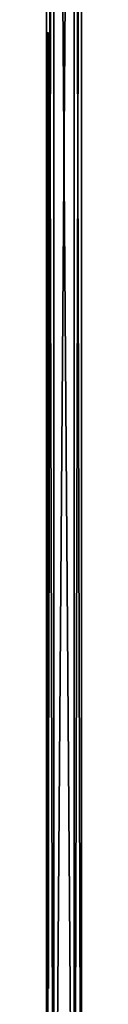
# Model space of a CAD drawing. Header units: inches. Extents: x -15 to 6, y -7 to 205.
# Tile 8 of 22: x -11.25 to -8.61, y 38.71 to 112.55. Entities that reach past the tile are written whole.
import ezdxf

# ---------------------------------------------------------------- set-up
doc = ezdxf.new("R2010")
doc.units = ezdxf.units.IN
doc.layers.get('0').update_dxf_attribs({"true_color": 0xc2ced6})

msp = doc.modelspace()

# ---------------------------------------------------------------- linework, layer by layer
for points in [[(-11.251, 205.247), (-11.251, 205.247), (-11.251, -0.621), (-11.251, 205.247)], [(-11.251, -0.621), (-11.251, -0.621), (-11.251, 205.247), (-11.251, -0.621)], [(-10.687, 205.247), (-11.251, 205.247), (-11.251, -0.621), (-10.687, 205.247)], [(-11.251, -0.621), (-10.687, -0.621), (-10.687, 205.247), (-11.251, -0.621)], [(-11.251, 205.247), (-10.687, 205.247), (-10.687, -0.621), (-11.251, 205.247)], [(-10.687, -0.621), (-11.251, -0.621), (-11.251, 205.247), (-10.687, -0.621)], [(-9.178, 205.247), (-10.687, 205.247), (-10.687, -0.621), (-9.178, 205.247)], [(-10.687, -0.621), (-9.178, -0.621), (-9.178, 205.247), (-10.687, -0.621)], [(-10.687, 205.247), (-9.178, 205.247), (-9.178, -0.621), (-10.687, 205.247)], [(-9.178, -0.621), (-10.687, -0.621), (-10.687, 205.247), (-9.178, -0.621)], [(-8.614, 205.247), (-9.178, 205.247), (-9.178, -0.621), (-8.614, 205.247)], [(-9.178, -0.621), (-8.614, -0.621), (-8.614, 205.247), (-9.178, -0.621)], [(-9.178, 205.247), (-8.614, 205.247), (-8.614, -0.621), (-9.178, 205.247)], [(-8.614, -0.621), (-9.178, -0.621), (-9.178, 205.247), (-8.614, -0.621)], [(-8.614, 205.247), (-8.614, 205.247), (-8.614, -0.621), (-8.614, 205.247)], [(-8.614, -0.621), (-8.614, -0.621), (-8.614, 205.247), (-8.614, -0.621)], [(-11.093, 111.562), (-11.093, 111.562), (-11.171, 111.562), (-11.093, 111.562)], [(-11.171, 111.562), (-11.171, 111.562), (-11.093, 111.562), (-11.171, 111.562)], [(-11.171, 111.562), (-11.171, 111.562), (-11.171, 39.909), (-11.171, 111.562)], [(-11.171, 39.909), (-11.171, 39.909), (-11.171, 111.562), (-11.171, 39.909)], [(-11.093, 111.562), (-11.093, 39.909), (-11.171, 39.909), (-11.093, 111.562)], [(-11.171, 39.909), (-11.171, 111.562), (-11.093, 111.562), (-11.171, 39.909)], [(-11.171, 39.909), (-11.093, 39.909), (-11.093, 111.562), (-11.171, 39.909)], [(-11.093, 111.562), (-11.171, 111.562), (-11.171, 39.909), (-11.093, 111.562)], [(-11.093, 111.562), (-11.093, 111.562), (-11.171, 111.562), (-11.093, 111.562)], [(-11.171, 111.562), (-11.171, 111.562), (-11.093, 111.562), (-11.171, 111.562)], [(-11.171, 111.562), (-11.171, 111.562), (-11.171, 39.909), (-11.171, 111.562)], [(-11.171, 39.909), (-11.171, 39.909), (-11.171, 111.562), (-11.171, 39.909)], [(-11.093, 111.562), (-11.093, 39.909), (-11.171, 39.909), (-11.093, 111.562)], [(-11.171, 39.909), (-11.171, 111.562), (-11.093, 111.562), (-11.171, 39.909)], [(-11.171, 39.909), (-11.093, 39.909), (-11.093, 111.562), (-11.171, 39.909)], [(-11.093, 111.562), (-11.171, 111.562), (-11.171, 39.909), (-11.093, 111.562)], [(-11.093, 39.909), (-11.093, 39.909), (-11.093, 111.562), (-11.093, 39.909)], [(-11.093, 111.562), (-11.093, 111.562), (-11.093, 39.909), (-11.093, 111.562)], [(-11.093, 39.909), (-11.093, 39.909), (-11.093, 111.562), (-11.093, 39.909)], [(-11.093, 111.562), (-11.093, 111.562), (-11.093, 39.909), (-11.093, 111.562)], [(-11.093, 111.365), (-11.093, 110.972), (-11.093, 110.972), (-11.093, 111.365)], [(-11.093, 110.972), (-11.093, 111.365), (-11.093, 111.365), (-11.093, 110.972)], [(-11.093, 103.57), (-11.093, 103.176), (-11.093, 103.176), (-11.093, 103.57)], [(-11.093, 103.176), (-11.093, 103.57), (-11.093, 103.57), (-11.093, 103.176)], [(-11.093, 95.696), (-11.093, 95.302), (-11.093, 95.302), (-11.093, 95.696)], [(-11.093, 95.302), (-11.093, 95.696), (-11.093, 95.696), (-11.093, 95.302)], [(-11.093, 87.822), (-11.093, 87.428), (-11.093, 87.428), (-11.093, 87.822)], [(-11.093, 87.428), (-11.093, 87.822), (-11.093, 87.822), (-11.093, 87.428)], [(-11.093, 79.948), (-11.093, 79.554), (-11.093, 79.554), (-11.093, 79.948)], [(-11.093, 79.554), (-11.093, 79.948), (-11.093, 79.948), (-11.093, 79.554)], [(-11.093, 72.074), (-11.093, 71.68), (-11.093, 71.68), (-11.093, 72.074)], [(-11.093, 71.68), (-11.093, 72.074), (-11.093, 72.074), (-11.093, 71.68)], [(-11.093, 64.2), (-11.093, 63.806), (-11.093, 63.806), (-11.093, 64.2)], [(-11.093, 63.806), (-11.093, 64.2), (-11.093, 64.2), (-11.093, 63.806)], [(-11.093, 56.326), (-11.093, 55.932), (-11.093, 55.932), (-11.093, 56.326)], [(-11.093, 55.932), (-11.093, 56.326), (-11.093, 56.326), (-11.093, 55.932)], [(-11.093, 48.452), (-11.093, 48.058), (-11.093, 48.058), (-11.093, 48.452)], [(-11.093, 48.058), (-11.093, 48.452), (-11.093, 48.452), (-11.093, 48.058)], [(-11.171, 39.909), (-11.171, 39.909), (-11.093, 39.909), (-11.171, 39.909)], [(-11.093, 39.909), (-11.093, 39.909), (-11.171, 39.909), (-11.093, 39.909)], [(-11.171, 39.909), (-11.171, 39.909), (-11.093, 39.909), (-11.171, 39.909)], [(-11.093, 39.909), (-11.093, 39.909), (-11.171, 39.909), (-11.093, 39.909)], [(-11.093, 40.578), (-11.093, 40.184), (-11.093, 40.184), (-11.093, 40.578)], [(-11.093, 40.184), (-11.093, 40.578), (-11.093, 40.578), (-11.093, 40.184)]]:
    msp.add_lwpolyline(points)

doc.saveas('drawing.dxf')
